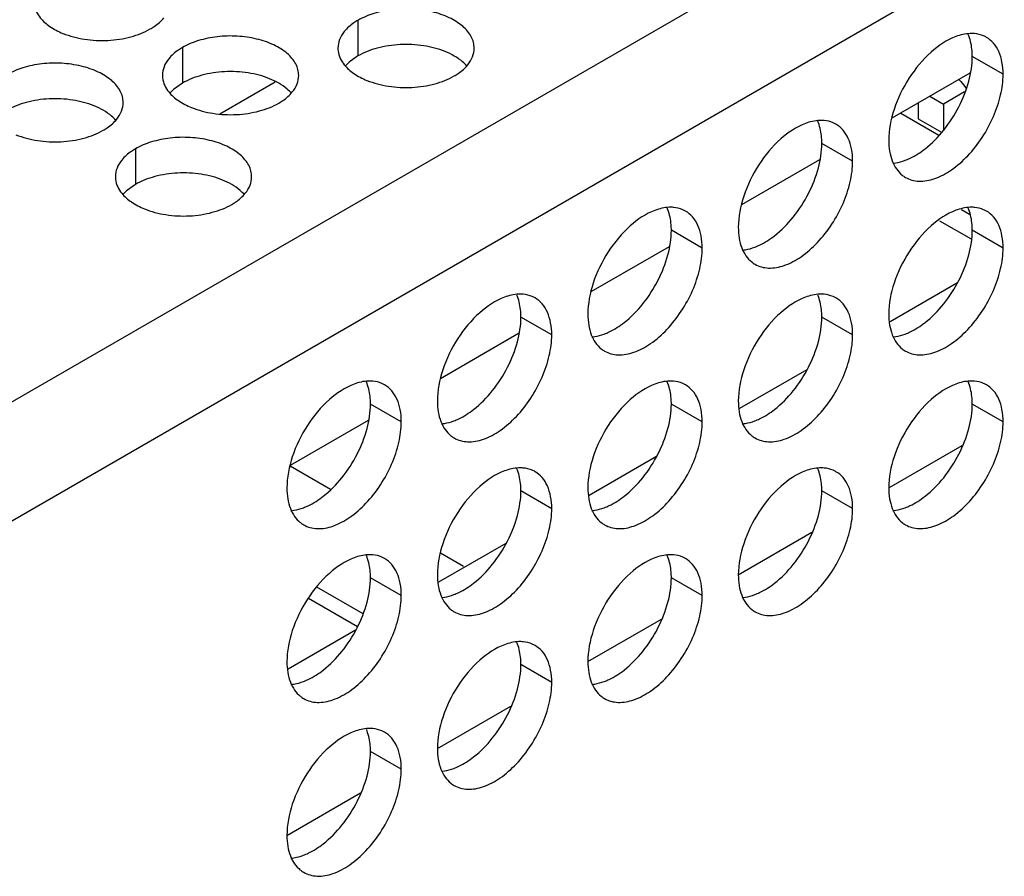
# Model space of a CAD drawing. Header units: inches. Extents: x 0 to 34, y 0 to 22.
# Tile 61 of 155: x 17.254 to 17.615, y 18.263 to 18.578. Entities that reach past the tile are written whole.
import ezdxf

# ---------------------------------------------------------------- set-up
doc = ezdxf.new("R2010")
doc.units = ezdxf.units.IN
doc.header["$LTSCALE"] = 1.87
doc.header["$MEASUREMENT"] = 0
doc.layers.get('0').update_dxf_attribs({"linetype": 'CONTINUOUS'})
doc.layers.add('02___PRT_ALL_AXES', color=7, linetype='CONTINUOUS')
doc.layers.add('0_COMPONENTS', color=7, linetype='CONTINUOUS')

msp = doc.modelspace()

# ---------------------------------------------------------------- linework, layer by layer
at = {"color": 3, "linetype": 'CONTINUOUS'}
for p, q in [((17.21098, 18.41425), (19.04274, 19.47189)), ((17.22984, 18.38159), (19.0616, 19.43923)), ((17.59937, 18.50794), (17.60235, 18.50622)), ((17.59137, 18.50376), (17.60289, 18.49711)), ((17.35302, 18.41386), (17.36782, 18.40531)), ((17.40822, 18.38198), (17.41669, 18.37709)), ((17.36275, 18.36947), (17.37967, 18.3597))]:
    msp.add_line(p, q, dxfattribs=at)
at = {"color": 7, "linetype": 'CONTINUOUS'}
for p, q in [((17.60249, 18.55799), (17.57385, 18.54145)), ((17.32727, 18.54308), (17.34751, 18.55476)), ((17.58776, 18.54949), (17.59279, 18.54659)), ((17.60053, 18.55106), (17.59279, 18.54659)), ((17.58351, 18.54703), (17.58351, 18.54123)), ((17.59279, 18.54659), (17.59279, 18.53695)), ((17.58351, 18.54123), (17.5921, 18.53627)), ((17.54729, 18.52612), (17.51864, 18.50958)), ((17.49208, 18.49425), (17.46344, 18.47771)), ((17.59786, 18.48102), (17.57317, 18.46676)), ((17.43688, 18.46237), (17.40823, 18.44583)), ((17.54266, 18.44915), (17.51796, 18.43489)), ((17.38168, 18.4305), (17.35303, 18.41396)), ((17.57271, 18.4058), (17.59968, 18.42137)), ((17.48745, 18.41727), (17.46276, 18.40301)), ((17.5175, 18.37392), (17.54448, 18.3895)), ((17.43225, 18.3854), (17.40755, 18.37114)), ((17.37778, 18.35483), (17.35985, 18.36519)), ((17.4623, 18.34205), (17.48927, 18.35762)), ((17.37705, 18.35352), (17.35235, 18.33926)), ((17.40709, 18.31018), (17.43407, 18.32575)), ((17.35189, 18.2783), (17.37886, 18.29388))]:
    msp.add_line(p, q, dxfattribs=at)
at = {"layer": '02___PRT_ALL_AXES', "color": 7, "linetype": 'CONTINUOUS'}
for p, q in [((17.37791, 18.57732), (17.37791, 18.56426)), ((17.31351, 18.56736), (17.31351, 18.55429)), ((17.37791, 18.56426), (17.37465, 18.56194)), ((17.61465, 18.55752), (17.60334, 18.56405)), ((17.37465, 18.56194), (17.37344, 18.56075)), ((17.31026, 18.55198), (17.30905, 18.55079)), ((17.31351, 18.55429), (17.31026, 18.55198)), ((17.29626, 18.53018), (17.29626, 18.51711)), ((17.55945, 18.52564), (17.54814, 18.53217)), ((17.29626, 18.51711), (17.293, 18.5148)), ((17.293, 18.5148), (17.29179, 18.51361)), ((17.50425, 18.49377), (17.49293, 18.5003)), ((17.61465, 18.49377), (17.60334, 18.50031)), ((17.44904, 18.46189), (17.43773, 18.46843)), ((17.55945, 18.4619), (17.54814, 18.46843)), ((17.39384, 18.43002), (17.38253, 18.43655)), ((17.50425, 18.43003), (17.49293, 18.43656)), ((17.61465, 18.43003), (17.60334, 18.43656)), ((17.44904, 18.39815), (17.43773, 18.40468)), ((17.55945, 18.39816), (17.54814, 18.40469)), ((17.39384, 18.36628), (17.38253, 18.37281)), ((17.50425, 18.36628), (17.49293, 18.37282)), ((17.44904, 18.33441), (17.43773, 18.34094)), ((17.39384, 18.30254), (17.38253, 18.30907))]:
    msp.add_line(p, q, dxfattribs=at)
for centre in [(17.58799, 18.56618), (17.53278, 18.53431), (17.47758, 18.50244), (17.58799, 18.50244), (17.42237, 18.47056), (17.53278, 18.47057), (17.36717, 18.43869), (17.47758, 18.43869), (17.58799, 18.4387), (17.42237, 18.40682), (17.53278, 18.40683), (17.36717, 18.37495), (17.47758, 18.37495), (17.42237, 18.34308), (17.36717, 18.3112)]:
    msp.add_arc(centre, 0.0151, 21.0322, 23.3023, dxfattribs=at)
at = {"layer": '02___PRT_ALL_AXES', "color": 3, "linetype": 'CONTINUOUS'}
for centre in [(17.58382, 18.52834), (17.52861, 18.49646), (17.47341, 18.46459), (17.58382, 18.46459), (17.4182, 18.43271), (17.52861, 18.43272), (17.363, 18.40084), (17.47341, 18.40085), (17.58382, 18.40085), (17.4182, 18.36897), (17.52861, 18.36898), (17.363, 18.3371), (17.47341, 18.3371), (17.4182, 18.30523), (17.363, 18.27336)]:
    msp.add_arc(centre, 0.00995, 231.4067, 239.9605, dxfattribs=at)
for points, knots in [([(17.2599, 18.58063), (17.26029, 18.57979), (17.26167, 18.57766), (17.26498, 18.57478), (17.26803, 18.57322), (17.26971, 18.57254)], [0, 0, 0, 0, 0.215502, 0.580331, 1, 1, 1, 1]), ([(17.42058, 18.5671), (17.42058, 18.56781), (17.4204, 18.56927), (17.41925, 18.57219), (17.41632, 18.57555), (17.4113, 18.5786), (17.40503, 18.5807), (17.39801, 18.58168), (17.39078, 18.58148), (17.38395, 18.58012), (17.37976, 18.57839), (17.37791, 18.57732)], [0, 0, 0, 0, 0.042883, 0.087524, 0.186914, 0.304219, 0.43794, 0.582356, 0.729558, 0.871282, 1, 1, 1, 1]), ([(17.30173, 18.57416), (17.30223, 18.57445), (17.30405, 18.5756), (17.30571, 18.57704), (17.30671, 18.57827)], [0, 0, 0, 0, 0.268123, 1, 1, 1, 1]), ([(17.37791, 18.57732), (17.37741, 18.57703), (17.37558, 18.57588), (17.37392, 18.57444), (17.37293, 18.57321)], [0, 0, 0, 0, 0.268123, 1, 1, 1, 1]), ([(17.26971, 18.57254), (17.27223, 18.57153), (17.27771, 18.57011), (17.28618, 18.56971), (17.29442, 18.57092), (17.29951, 18.57288), (17.30173, 18.57416)], [0, 0, 0, 0, 0.247189, 0.509885, 0.767301, 1, 1, 1, 1]), ([(17.37293, 18.57321), (17.37221, 18.57232), (17.37103, 18.5704), (17.37059, 18.56818), (17.37059, 18.56712)], [0, 0, 0, 0, 0.520681, 1, 1, 1, 1]), ([(17.35619, 18.55714), (17.35619, 18.55785), (17.356, 18.55931), (17.35485, 18.56222), (17.35193, 18.56558), (17.34691, 18.56863), (17.34064, 18.57073), (17.33361, 18.57172), (17.32639, 18.57152), (17.31956, 18.57015), (17.31536, 18.56843), (17.31351, 18.56736)], [0, 0, 0, 0, 0.042883, 0.087524, 0.186914, 0.304219, 0.43794, 0.582356, 0.729558, 0.871282, 1, 1, 1, 1]), ([(17.59732, 18.57136), (17.59398, 18.57011), (17.58741, 18.56566), (17.57971, 18.55636), (17.5743, 18.54524), (17.5727, 18.53714), (17.5727, 18.53329)], [0, 0, 0, 0, 0.225655, 0.487915, 0.75686, 1, 1, 1, 1]), ([(17.60417, 18.57244), (17.60363, 18.57248), (17.6013, 18.57253), (17.59899, 18.57198), (17.59732, 18.57136)], [0, 0, 0, 0, 0.233179, 1, 1, 1, 1]), ([(17.60852, 18.57109), (17.6082, 18.57128), (17.60683, 18.57197), (17.60531, 18.57233), (17.60417, 18.57244)], [0, 0, 0, 0, 0.245661, 1, 1, 1, 1]), ([(17.61465, 18.55752), (17.61465, 18.55902), (17.61442, 18.56187), (17.61327, 18.5658), (17.61133, 18.56898), (17.6095, 18.57052), (17.60852, 18.57109)], [0, 0, 0, 0, 0.289368, 0.549093, 0.782299, 1, 1, 1, 1]), ([(17.31351, 18.56736), (17.31301, 18.56707), (17.31119, 18.56592), (17.30953, 18.56448), (17.30853, 18.56325)], [0, 0, 0, 0, 0.268123, 1, 1, 1, 1]), ([(17.37059, 18.56712), (17.37059, 18.56681), (17.37066, 18.56552), (17.37103, 18.56426), (17.37144, 18.56338)], [0, 0, 0, 0, 0.245663, 1, 1, 1, 1]), ([(17.41824, 18.56101), (17.41897, 18.56191), (17.42014, 18.56382), (17.42058, 18.56604), (17.42058, 18.5671)], [0, 0, 0, 0, 0.520681, 1, 1, 1, 1]), ([(17.30853, 18.56325), (17.30781, 18.56236), (17.30663, 18.56044), (17.30619, 18.55822), (17.30619, 18.55716)], [0, 0, 0, 0, 0.520681, 1, 1, 1, 1]), ([(17.37144, 18.56338), (17.37183, 18.56253), (17.37321, 18.5604), (17.37652, 18.55753), (17.37956, 18.55597), (17.38125, 18.55529)], [0, 0, 0, 0, 0.215502, 0.580331, 1, 1, 1, 1]), ([(17.29179, 18.54718), (17.29179, 18.54789), (17.29161, 18.54935), (17.29046, 18.55226), (17.28753, 18.55562), (17.28251, 18.55867), (17.27624, 18.56077), (17.26922, 18.56176), (17.26199, 18.56156), (17.25516, 18.56019), (17.25097, 18.55846), (17.24912, 18.55739)], [0, 0, 0, 0, 0.042883, 0.087524, 0.186914, 0.304219, 0.43794, 0.582356, 0.729558, 0.871282, 1, 1, 1, 1]), ([(17.41326, 18.55691), (17.41376, 18.5572), (17.41559, 18.55834), (17.41725, 18.55978), (17.41824, 18.56101)], [0, 0, 0, 0, 0.268123, 1, 1, 1, 1]), ([(17.30619, 18.55716), (17.30619, 18.55684), (17.30626, 18.55556), (17.30663, 18.55429), (17.30704, 18.55341)], [0, 0, 0, 0, 0.245663, 1, 1, 1, 1]), ([(17.35385, 18.55105), (17.35457, 18.55194), (17.35575, 18.55386), (17.35619, 18.55608), (17.35619, 18.55714)], [0, 0, 0, 0, 0.520681, 1, 1, 1, 1]), ([(17.38125, 18.55529), (17.38376, 18.55427), (17.38925, 18.55286), (17.39772, 18.55245), (17.40595, 18.55367), (17.41105, 18.55563), (17.41326, 18.55691)], [0, 0, 0, 0, 0.247189, 0.509885, 0.767301, 1, 1, 1, 1]), ([(17.57883, 18.51972), (17.57957, 18.5193), (17.58118, 18.51862), (17.58485, 18.51808), (17.59004, 18.51909), (17.59615, 18.52244), (17.60203, 18.52764), (17.60721, 18.53427), (17.6113, 18.54181), (17.61394, 18.54965), (17.61465, 18.55498), (17.61465, 18.55752)], [0, 0, 0, 0, 0.04288, 0.087518, 0.186905, 0.30421, 0.437933, 0.582353, 0.729559, 0.871284, 1, 1, 1, 1]), ([(17.30704, 18.55341), (17.30743, 18.55257), (17.30881, 18.55044), (17.31212, 18.54756), (17.31517, 18.54601), (17.31685, 18.54533)], [0, 0, 0, 0, 0.215502, 0.580331, 1, 1, 1, 1]), ([(17.34887, 18.54694), (17.34937, 18.54723), (17.35119, 18.54838), (17.35286, 18.54982), (17.35385, 18.55105)], [0, 0, 0, 0, 0.268123, 1, 1, 1, 1]), ([(17.28945, 18.54109), (17.29018, 18.54198), (17.29135, 18.5439), (17.29179, 18.54612), (17.29179, 18.54718)], [0, 0, 0, 0, 0.520681, 1, 1, 1, 1]), ([(17.31685, 18.54533), (17.31937, 18.54431), (17.32485, 18.5429), (17.33332, 18.54249), (17.34156, 18.54371), (17.34665, 18.54566), (17.34887, 18.54694)], [0, 0, 0, 0, 0.247189, 0.509885, 0.767301, 1, 1, 1, 1]), ([(17.28447, 18.53698), (17.28497, 18.53727), (17.2868, 18.53842), (17.28846, 18.53986), (17.28945, 18.54109)], [0, 0, 0, 0, 0.268123, 1, 1, 1, 1]), ([(17.54212, 18.53949), (17.53877, 18.53824), (17.53221, 18.53379), (17.52451, 18.52448), (17.5191, 18.51337), (17.5175, 18.50526), (17.5175, 18.50142)], [0, 0, 0, 0, 0.225655, 0.487915, 0.75686, 1, 1, 1, 1]), ([(17.54896, 18.54056), (17.54842, 18.54061), (17.5461, 18.54066), (17.54378, 18.54011), (17.54212, 18.53949)], [0, 0, 0, 0, 0.233179, 1, 1, 1, 1]), ([(17.55332, 18.53921), (17.55299, 18.5394), (17.55163, 18.54009), (17.55011, 18.54046), (17.54896, 18.54056)], [0, 0, 0, 0, 0.245661, 1, 1, 1, 1]), ([(17.55945, 18.52564), (17.55945, 18.52714), (17.55922, 18.53), (17.55807, 18.53392), (17.55612, 18.53711), (17.55429, 18.53865), (17.55332, 18.53921)], [0, 0, 0, 0, 0.289368, 0.549093, 0.782299, 1, 1, 1, 1]), ([(17.25246, 18.53536), (17.25497, 18.53434), (17.26046, 18.53293), (17.26893, 18.53252), (17.27716, 18.53374), (17.28226, 18.5357), (17.28447, 18.53698)], [0, 0, 0, 0, 0.247189, 0.509885, 0.767301, 1, 1, 1, 1]), ([(17.33893, 18.51996), (17.33894, 18.52067), (17.33875, 18.52213), (17.3376, 18.52504), (17.33467, 18.5284), (17.32965, 18.53145), (17.32338, 18.53355), (17.31636, 18.53454), (17.30913, 18.53434), (17.3023, 18.53297), (17.29811, 18.53124), (17.29626, 18.53018)], [0, 0, 0, 0, 0.042883, 0.087524, 0.186914, 0.304219, 0.43794, 0.582356, 0.729558, 0.871282, 1, 1, 1, 1]), ([(17.29626, 18.53018), (17.29576, 18.52989), (17.29393, 18.52874), (17.29227, 18.5273), (17.29128, 18.52607)], [0, 0, 0, 0, 0.268123, 1, 1, 1, 1]), ([(17.5727, 18.53329), (17.5727, 18.53195), (17.57289, 18.52938), (17.5738, 18.5258), (17.57534, 18.52279), (17.57681, 18.52119), (17.57761, 18.52056)], [0, 0, 0, 0, 0.286014, 0.546169, 0.781764, 1, 1, 1, 1]), ([(17.29128, 18.52607), (17.29056, 18.52518), (17.28938, 18.52326), (17.28894, 18.52104), (17.28894, 18.51998)], [0, 0, 0, 0, 0.520681, 1, 1, 1, 1]), ([(17.52363, 18.48784), (17.52436, 18.48742), (17.52597, 18.48675), (17.52965, 18.4862), (17.53484, 18.48722), (17.54095, 18.49057), (17.54683, 18.49576), (17.55201, 18.5024), (17.55609, 18.50994), (17.55874, 18.51777), (17.55945, 18.52311), (17.55945, 18.52564)], [0, 0, 0, 0, 0.04288, 0.087518, 0.186905, 0.30421, 0.437933, 0.582353, 0.729559, 0.871284, 1, 1, 1, 1]), ([(17.28894, 18.51998), (17.28894, 18.51966), (17.28901, 18.51838), (17.28938, 18.51711), (17.28979, 18.51623)], [0, 0, 0, 0, 0.245663, 1, 1, 1, 1]), ([(17.33659, 18.51387), (17.33732, 18.51476), (17.33849, 18.51668), (17.33893, 18.5189), (17.33893, 18.51996)], [0, 0, 0, 0, 0.520681, 1, 1, 1, 1]), ([(17.28979, 18.51623), (17.29018, 18.51539), (17.29156, 18.51326), (17.29487, 18.51038), (17.29791, 18.50883), (17.2996, 18.50814)], [0, 0, 0, 0, 0.215502, 0.580331, 1, 1, 1, 1]), ([(17.33161, 18.50976), (17.33211, 18.51005), (17.33394, 18.5112), (17.3356, 18.51264), (17.33659, 18.51387)], [0, 0, 0, 0, 0.268123, 1, 1, 1, 1]), ([(17.2996, 18.50814), (17.30211, 18.50713), (17.3076, 18.50572), (17.31607, 18.50531), (17.3243, 18.50653), (17.3294, 18.50848), (17.33161, 18.50976)], [0, 0, 0, 0, 0.247189, 0.509885, 0.767301, 1, 1, 1, 1]), ([(17.49376, 18.50869), (17.49322, 18.50874), (17.49089, 18.50878), (17.48858, 18.50824), (17.48691, 18.50761)], [0, 0, 0, 0, 0.233179, 1, 1, 1, 1]), ([(17.49811, 18.50734), (17.49779, 18.50753), (17.49642, 18.50822), (17.4949, 18.50859), (17.49376, 18.50869)], [0, 0, 0, 0, 0.245661, 1, 1, 1, 1]), ([(17.60417, 18.50869), (17.60363, 18.50874), (17.6013, 18.50879), (17.59899, 18.50824), (17.59732, 18.50762)], [0, 0, 0, 0, 0.233179, 1, 1, 1, 1]), ([(17.60852, 18.50735), (17.6082, 18.50753), (17.60683, 18.50822), (17.60531, 18.50859), (17.60417, 18.50869)], [0, 0, 0, 0, 0.245661, 1, 1, 1, 1]), ([(17.48691, 18.50761), (17.48357, 18.50636), (17.47701, 18.50192), (17.46931, 18.49261), (17.46389, 18.48149), (17.46229, 18.47339), (17.46229, 18.46954)], [0, 0, 0, 0, 0.225655, 0.487915, 0.75686, 1, 1, 1, 1]), ([(17.50425, 18.49377), (17.50425, 18.49527), (17.50402, 18.49812), (17.50287, 18.50205), (17.50092, 18.50524), (17.49909, 18.50678), (17.49811, 18.50734)], [0, 0, 0, 0, 0.289368, 0.549093, 0.782299, 1, 1, 1, 1]), ([(17.59732, 18.50762), (17.59398, 18.50637), (17.58741, 18.50192), (17.57971, 18.49261), (17.5743, 18.4815), (17.5727, 18.4734), (17.5727, 18.46955)], [0, 0, 0, 0, 0.225655, 0.487915, 0.75686, 1, 1, 1, 1]), ([(17.61465, 18.49377), (17.61465, 18.49527), (17.61442, 18.49813), (17.61327, 18.50206), (17.61133, 18.50524), (17.6095, 18.50678), (17.60852, 18.50735)], [0, 0, 0, 0, 0.289368, 0.549093, 0.782299, 1, 1, 1, 1]), ([(17.5175, 18.50142), (17.5175, 18.50007), (17.51768, 18.4975), (17.5186, 18.49393), (17.52014, 18.49092), (17.5216, 18.48932), (17.5224, 18.48868)], [0, 0, 0, 0, 0.286014, 0.546169, 0.781764, 1, 1, 1, 1]), ([(17.46843, 18.45597), (17.46916, 18.45555), (17.47077, 18.45488), (17.47444, 18.45433), (17.47963, 18.45534), (17.48574, 18.45869), (17.49162, 18.46389), (17.4968, 18.47052), (17.50089, 18.47807), (17.50354, 18.4859), (17.50425, 18.49123), (17.50425, 18.49377)], [0, 0, 0, 0, 0.04288, 0.087518, 0.186905, 0.30421, 0.437933, 0.582353, 0.729559, 0.871284, 1, 1, 1, 1]), ([(17.57883, 18.45598), (17.57957, 18.45555), (17.58118, 18.45488), (17.58485, 18.45434), (17.59004, 18.45535), (17.59615, 18.4587), (17.60203, 18.46389), (17.60721, 18.47053), (17.6113, 18.47807), (17.61394, 18.4859), (17.61465, 18.49124), (17.61465, 18.49377)], [0, 0, 0, 0, 0.04288, 0.087518, 0.186905, 0.30421, 0.437933, 0.582353, 0.729559, 0.871284, 1, 1, 1, 1]), ([(17.43171, 18.47574), (17.42836, 18.47449), (17.4218, 18.47004), (17.4141, 18.46073), (17.40869, 18.44962), (17.40709, 18.44152), (17.40709, 18.43767)], [0, 0, 0, 0, 0.225655, 0.487915, 0.75686, 1, 1, 1, 1]), ([(17.43855, 18.47681), (17.43801, 18.47686), (17.43569, 18.47691), (17.43338, 18.47636), (17.43171, 18.47574)], [0, 0, 0, 0, 0.233179, 1, 1, 1, 1]), ([(17.44291, 18.47547), (17.44258, 18.47565), (17.44122, 18.47634), (17.4397, 18.47671), (17.43855, 18.47681)], [0, 0, 0, 0, 0.245661, 1, 1, 1, 1]), ([(17.54212, 18.47574), (17.53877, 18.47449), (17.53221, 18.47005), (17.52451, 18.46074), (17.5191, 18.44963), (17.5175, 18.44152), (17.5175, 18.43768)], [0, 0, 0, 0, 0.225655, 0.487915, 0.75686, 1, 1, 1, 1]), ([(17.54896, 18.47682), (17.54842, 18.47687), (17.5461, 18.47692), (17.54378, 18.47637), (17.54212, 18.47574)], [0, 0, 0, 0, 0.233179, 1, 1, 1, 1]), ([(17.55332, 18.47547), (17.55299, 18.47566), (17.55163, 18.47635), (17.55011, 18.47672), (17.54896, 18.47682)], [0, 0, 0, 0, 0.245661, 1, 1, 1, 1]), ([(17.44904, 18.46189), (17.44904, 18.46339), (17.44881, 18.46625), (17.44766, 18.47018), (17.44571, 18.47336), (17.44389, 18.4749), (17.44291, 18.47547)], [0, 0, 0, 0, 0.289368, 0.549093, 0.782299, 1, 1, 1, 1]), ([(17.55945, 18.4619), (17.55945, 18.4634), (17.55922, 18.46626), (17.55807, 18.47018), (17.55612, 18.47337), (17.55429, 18.47491), (17.55332, 18.47547)], [0, 0, 0, 0, 0.289368, 0.549093, 0.782299, 1, 1, 1, 1]), ([(17.46229, 18.46954), (17.46229, 18.4682), (17.46248, 18.46563), (17.46339, 18.46205), (17.46494, 18.45904), (17.4664, 18.45745), (17.4672, 18.45681)], [0, 0, 0, 0, 0.286014, 0.546169, 0.781764, 1, 1, 1, 1]), ([(17.5727, 18.46955), (17.5727, 18.46821), (17.57289, 18.46564), (17.5738, 18.46206), (17.57534, 18.45905), (17.57681, 18.45745), (17.57761, 18.45681)], [0, 0, 0, 0, 0.286014, 0.546169, 0.781764, 1, 1, 1, 1]), ([(17.41322, 18.4241), (17.41395, 18.42367), (17.41556, 18.423), (17.41924, 18.42246), (17.42443, 18.42347), (17.43054, 18.42682), (17.43642, 18.43201), (17.4416, 18.43865), (17.44569, 18.44619), (17.44833, 18.45402), (17.44904, 18.45936), (17.44904, 18.46189)], [0, 0, 0, 0, 0.04288, 0.087518, 0.186905, 0.30421, 0.437933, 0.582353, 0.729559, 0.871284, 1, 1, 1, 1]), ([(17.52363, 18.4241), (17.52436, 18.42368), (17.52597, 18.42301), (17.52965, 18.42246), (17.53484, 18.42347), (17.54095, 18.42682), (17.54683, 18.43202), (17.55201, 18.43866), (17.55609, 18.4462), (17.55874, 18.45403), (17.55945, 18.45936), (17.55945, 18.4619)], [0, 0, 0, 0, 0.04288, 0.087518, 0.186905, 0.30421, 0.437933, 0.582353, 0.729559, 0.871284, 1, 1, 1, 1]), ([(17.3765, 18.44386), (17.37316, 18.44261), (17.3666, 18.43817), (17.3589, 18.42886), (17.35348, 18.41775), (17.35188, 18.40964), (17.35188, 18.40579)], [0, 0, 0, 0, 0.225655, 0.487915, 0.75686, 1, 1, 1, 1]), ([(17.38335, 18.44494), (17.38281, 18.44499), (17.38048, 18.44504), (17.37817, 18.44449), (17.3765, 18.44386)], [0, 0, 0, 0, 0.233179, 1, 1, 1, 1]), ([(17.3877, 18.44359), (17.38738, 18.44378), (17.38602, 18.44447), (17.3845, 18.44484), (17.38335, 18.44494)], [0, 0, 0, 0, 0.245661, 1, 1, 1, 1]), ([(17.39384, 18.43002), (17.39384, 18.43152), (17.39361, 18.43437), (17.39246, 18.4383), (17.39051, 18.44149), (17.38868, 18.44303), (17.3877, 18.44359)], [0, 0, 0, 0, 0.289368, 0.549093, 0.782299, 1, 1, 1, 1]), ([(17.48691, 18.44387), (17.48357, 18.44262), (17.47701, 18.43817), (17.46931, 18.42887), (17.46389, 18.41775), (17.46229, 18.40965), (17.46229, 18.4058)], [0, 0, 0, 0, 0.225655, 0.487915, 0.75686, 1, 1, 1, 1]), ([(17.49376, 18.44495), (17.49322, 18.44499), (17.49089, 18.44504), (17.48858, 18.44449), (17.48691, 18.44387)], [0, 0, 0, 0, 0.233179, 1, 1, 1, 1]), ([(17.49811, 18.4436), (17.49779, 18.44379), (17.49642, 18.44448), (17.4949, 18.44484), (17.49376, 18.44495)], [0, 0, 0, 0, 0.245661, 1, 1, 1, 1]), ([(17.50425, 18.43003), (17.50425, 18.43153), (17.50402, 18.43438), (17.50287, 18.43831), (17.50092, 18.44149), (17.49909, 18.44303), (17.49811, 18.4436)], [0, 0, 0, 0, 0.289368, 0.549093, 0.782299, 1, 1, 1, 1]), ([(17.59732, 18.44388), (17.59398, 18.44263), (17.58741, 18.43818), (17.57971, 18.42887), (17.5743, 18.41776), (17.5727, 18.40965), (17.5727, 18.40581)], [0, 0, 0, 0, 0.225655, 0.487915, 0.75686, 1, 1, 1, 1]), ([(17.60417, 18.44495), (17.60363, 18.445), (17.6013, 18.44505), (17.59899, 18.4445), (17.59732, 18.44388)], [0, 0, 0, 0, 0.233179, 1, 1, 1, 1]), ([(17.60852, 18.4436), (17.6082, 18.44379), (17.60683, 18.44448), (17.60531, 18.44485), (17.60417, 18.44495)], [0, 0, 0, 0, 0.245661, 1, 1, 1, 1]), ([(17.61465, 18.43003), (17.61465, 18.43153), (17.61442, 18.43439), (17.61327, 18.43831), (17.61133, 18.4415), (17.6095, 18.44304), (17.60852, 18.4436)], [0, 0, 0, 0, 0.289368, 0.549093, 0.782299, 1, 1, 1, 1]), ([(17.40709, 18.43767), (17.40709, 18.43633), (17.40727, 18.43376), (17.40819, 18.43018), (17.40973, 18.42717), (17.4112, 18.42557), (17.412, 18.42493)], [0, 0, 0, 0, 0.286014, 0.546169, 0.781764, 1, 1, 1, 1]), ([(17.5175, 18.43768), (17.5175, 18.43633), (17.51768, 18.43376), (17.5186, 18.43018), (17.52014, 18.42717), (17.5216, 18.42558), (17.5224, 18.42494)], [0, 0, 0, 0, 0.286014, 0.546169, 0.781764, 1, 1, 1, 1]), ([(17.35802, 18.39222), (17.35875, 18.3918), (17.36036, 18.39113), (17.36403, 18.39058), (17.36922, 18.39159), (17.37534, 18.39494), (17.38121, 18.40014), (17.3864, 18.40678), (17.39048, 18.41432), (17.39313, 18.42215), (17.39384, 18.42748), (17.39384, 18.43002)], [0, 0, 0, 0, 0.04288, 0.087518, 0.186905, 0.30421, 0.437933, 0.582353, 0.729559, 0.871284, 1, 1, 1, 1]), ([(17.46843, 18.39223), (17.46916, 18.39181), (17.47077, 18.39113), (17.47444, 18.39059), (17.47963, 18.3916), (17.48574, 18.39495), (17.49162, 18.40015), (17.4968, 18.40678), (17.50089, 18.41432), (17.50354, 18.42216), (17.50425, 18.42749), (17.50425, 18.43003)], [0, 0, 0, 0, 0.04288, 0.087518, 0.186905, 0.30421, 0.437933, 0.582353, 0.729559, 0.871284, 1, 1, 1, 1]), ([(17.57883, 18.39223), (17.57957, 18.39181), (17.58118, 18.39114), (17.58485, 18.3906), (17.59004, 18.39161), (17.59615, 18.39496), (17.60203, 18.40015), (17.60721, 18.40679), (17.6113, 18.41433), (17.61394, 18.42216), (17.61465, 18.4275), (17.61465, 18.43003)], [0, 0, 0, 0, 0.04288, 0.087518, 0.186905, 0.30421, 0.437933, 0.582353, 0.729559, 0.871284, 1, 1, 1, 1]), ([(17.43171, 18.412), (17.42836, 18.41075), (17.4218, 18.4063), (17.4141, 18.39699), (17.40869, 18.38588), (17.40709, 18.37777), (17.40709, 18.37393)], [0, 0, 0, 0, 0.225655, 0.487915, 0.75686, 1, 1, 1, 1]), ([(17.43855, 18.41307), (17.43801, 18.41312), (17.43569, 18.41317), (17.43338, 18.41262), (17.43171, 18.412)], [0, 0, 0, 0, 0.233179, 1, 1, 1, 1]), ([(17.44291, 18.41172), (17.44258, 18.41191), (17.44122, 18.4126), (17.4397, 18.41297), (17.43855, 18.41307)], [0, 0, 0, 0, 0.245661, 1, 1, 1, 1]), ([(17.44904, 18.39815), (17.44904, 18.39965), (17.44881, 18.40251), (17.44766, 18.40643), (17.44571, 18.40962), (17.44389, 18.41116), (17.44291, 18.41172)], [0, 0, 0, 0, 0.289368, 0.549093, 0.782299, 1, 1, 1, 1]), ([(17.54212, 18.412), (17.53877, 18.41075), (17.53221, 18.40631), (17.52451, 18.397), (17.5191, 18.38588), (17.5175, 18.37778), (17.5175, 18.37393)], [0, 0, 0, 0, 0.225655, 0.487915, 0.75686, 1, 1, 1, 1]), ([(17.54896, 18.41308), (17.54842, 18.41313), (17.5461, 18.41317), (17.54378, 18.41263), (17.54212, 18.412)], [0, 0, 0, 0, 0.233179, 1, 1, 1, 1]), ([(17.55332, 18.41173), (17.55299, 18.41192), (17.55163, 18.41261), (17.55011, 18.41298), (17.54896, 18.41308)], [0, 0, 0, 0, 0.245661, 1, 1, 1, 1]), ([(17.55945, 18.39816), (17.55945, 18.39966), (17.55922, 18.40251), (17.55807, 18.40644), (17.55612, 18.40963), (17.55429, 18.41117), (17.55332, 18.41173)], [0, 0, 0, 0, 0.289368, 0.549093, 0.782299, 1, 1, 1, 1]), ([(17.35188, 18.40579), (17.35188, 18.40445), (17.35207, 18.40188), (17.35299, 18.3983), (17.35453, 18.39529), (17.35599, 18.3937), (17.35679, 18.39306)], [0, 0, 0, 0, 0.286014, 0.546169, 0.781764, 1, 1, 1, 1]), ([(17.46229, 18.4058), (17.46229, 18.40446), (17.46248, 18.40189), (17.46339, 18.39831), (17.46494, 18.3953), (17.4664, 18.3937), (17.4672, 18.39307)], [0, 0, 0, 0, 0.286014, 0.546169, 0.781764, 1, 1, 1, 1]), ([(17.5727, 18.40581), (17.5727, 18.40446), (17.57289, 18.40189), (17.5738, 18.39832), (17.57534, 18.39531), (17.57681, 18.39371), (17.57761, 18.39307)], [0, 0, 0, 0, 0.286014, 0.546169, 0.781764, 1, 1, 1, 1]), ([(17.41322, 18.36035), (17.41395, 18.35993), (17.41556, 18.35926), (17.41924, 18.35871), (17.42443, 18.35973), (17.43054, 18.36308), (17.43642, 18.36827), (17.4416, 18.37491), (17.44569, 18.38245), (17.44833, 18.39028), (17.44904, 18.39562), (17.44904, 18.39815)], [0, 0, 0, 0, 0.04288, 0.087518, 0.186905, 0.30421, 0.437933, 0.582353, 0.729559, 0.871284, 1, 1, 1, 1]), ([(17.52363, 18.36036), (17.52436, 18.35994), (17.52597, 18.35927), (17.52965, 18.35872), (17.53484, 18.35973), (17.54095, 18.36308), (17.54683, 18.36828), (17.55201, 18.37491), (17.55609, 18.38246), (17.55874, 18.39029), (17.55945, 18.39562), (17.55945, 18.39816)], [0, 0, 0, 0, 0.04288, 0.087518, 0.186905, 0.30421, 0.437933, 0.582353, 0.729559, 0.871284, 1, 1, 1, 1]), ([(17.3765, 18.38012), (17.37316, 18.37887), (17.3666, 18.37443), (17.3589, 18.36512), (17.35348, 18.354), (17.35188, 18.3459), (17.35188, 18.34205)], [0, 0, 0, 0, 0.225655, 0.487915, 0.75686, 1, 1, 1, 1]), ([(17.38335, 18.3812), (17.38281, 18.38125), (17.38048, 18.38129), (17.37817, 18.38075), (17.3765, 18.38012)], [0, 0, 0, 0, 0.233179, 1, 1, 1, 1]), ([(17.3877, 18.37985), (17.38738, 18.38004), (17.38602, 18.38073), (17.3845, 18.3811), (17.38335, 18.3812)], [0, 0, 0, 0, 0.245661, 1, 1, 1, 1]), ([(17.39384, 18.36628), (17.39384, 18.36778), (17.39361, 18.37063), (17.39246, 18.37456), (17.39051, 18.37775), (17.38868, 18.37929), (17.3877, 18.37985)], [0, 0, 0, 0, 0.289368, 0.549093, 0.782299, 1, 1, 1, 1]), ([(17.48691, 18.38013), (17.48357, 18.37888), (17.47701, 18.37443), (17.46931, 18.36512), (17.46389, 18.35401), (17.46229, 18.34591), (17.46229, 18.34206)], [0, 0, 0, 0, 0.225655, 0.487915, 0.75686, 1, 1, 1, 1]), ([(17.49376, 18.3812), (17.49322, 18.38125), (17.49089, 18.3813), (17.48858, 18.38075), (17.48691, 18.38013)], [0, 0, 0, 0, 0.233179, 1, 1, 1, 1]), ([(17.49811, 18.37986), (17.49779, 18.38004), (17.49642, 18.38073), (17.4949, 18.3811), (17.49376, 18.3812)], [0, 0, 0, 0, 0.245661, 1, 1, 1, 1]), ([(17.50425, 18.36628), (17.50425, 18.36778), (17.50402, 18.37064), (17.50287, 18.37457), (17.50092, 18.37775), (17.49909, 18.37929), (17.49811, 18.37986)], [0, 0, 0, 0, 0.289368, 0.549093, 0.782299, 1, 1, 1, 1]), ([(17.40709, 18.37393), (17.40709, 18.37258), (17.40727, 18.37001), (17.40819, 18.36644), (17.40973, 18.36343), (17.4112, 18.36183), (17.412, 18.36119)], [0, 0, 0, 0, 0.286014, 0.546169, 0.781764, 1, 1, 1, 1]), ([(17.5175, 18.37393), (17.5175, 18.37259), (17.51768, 18.37002), (17.5186, 18.36644), (17.52014, 18.36343), (17.5216, 18.36184), (17.5224, 18.3612)], [0, 0, 0, 0, 0.286014, 0.546169, 0.781764, 1, 1, 1, 1]), ([(17.35802, 18.32848), (17.35875, 18.32806), (17.36036, 18.32739), (17.36403, 18.32684), (17.36922, 18.32785), (17.37534, 18.3312), (17.38121, 18.3364), (17.3864, 18.34303), (17.39048, 18.35058), (17.39313, 18.35841), (17.39384, 18.36374), (17.39384, 18.36628)], [0, 0, 0, 0, 0.04288, 0.087518, 0.186905, 0.30421, 0.437933, 0.582353, 0.729559, 0.871284, 1, 1, 1, 1]), ([(17.46843, 18.32849), (17.46916, 18.32806), (17.47077, 18.32739), (17.47444, 18.32685), (17.47963, 18.32786), (17.48574, 18.33121), (17.49162, 18.3364), (17.4968, 18.34304), (17.50089, 18.35058), (17.50354, 18.35841), (17.50425, 18.36375), (17.50425, 18.36628)], [0, 0, 0, 0, 0.04288, 0.087518, 0.186905, 0.30421, 0.437933, 0.582353, 0.729559, 0.871284, 1, 1, 1, 1]), ([(17.43855, 18.34933), (17.43801, 18.34938), (17.43569, 18.34943), (17.43338, 18.34888), (17.43171, 18.34825)], [0, 0, 0, 0, 0.233179, 1, 1, 1, 1]), ([(17.44291, 18.34798), (17.44258, 18.34817), (17.44122, 18.34886), (17.4397, 18.34923), (17.43855, 18.34933)], [0, 0, 0, 0, 0.245661, 1, 1, 1, 1]), ([(17.43171, 18.34825), (17.42836, 18.347), (17.4218, 18.34256), (17.4141, 18.33325), (17.40869, 18.32214), (17.40709, 18.31403), (17.40709, 18.31018)], [0, 0, 0, 0, 0.225655, 0.487915, 0.75686, 1, 1, 1, 1]), ([(17.44904, 18.33441), (17.44904, 18.33591), (17.44881, 18.33877), (17.44766, 18.34269), (17.44571, 18.34588), (17.44389, 18.34742), (17.44291, 18.34798)], [0, 0, 0, 0, 0.289368, 0.549093, 0.782299, 1, 1, 1, 1]), ([(17.35188, 18.34205), (17.35188, 18.34071), (17.35207, 18.33814), (17.35299, 18.33456), (17.35453, 18.33155), (17.35599, 18.32996), (17.35679, 18.32932)], [0, 0, 0, 0, 0.286014, 0.546169, 0.781764, 1, 1, 1, 1]), ([(17.46229, 18.34206), (17.46229, 18.34072), (17.46248, 18.33815), (17.46339, 18.33457), (17.46494, 18.33156), (17.4664, 18.32996), (17.4672, 18.32932)], [0, 0, 0, 0, 0.286014, 0.546169, 0.781764, 1, 1, 1, 1]), ([(17.41322, 18.29661), (17.41395, 18.29619), (17.41556, 18.29552), (17.41924, 18.29497), (17.42443, 18.29598), (17.43054, 18.29933), (17.43642, 18.30453), (17.4416, 18.31117), (17.44569, 18.31871), (17.44833, 18.32654), (17.44904, 18.33187), (17.44904, 18.33441)], [0, 0, 0, 0, 0.04288, 0.087518, 0.186905, 0.30421, 0.437933, 0.582353, 0.729559, 0.871284, 1, 1, 1, 1]), ([(17.38335, 18.31746), (17.38281, 18.3175), (17.38048, 18.31755), (17.37817, 18.317), (17.3765, 18.31638)], [0, 0, 0, 0, 0.233179, 1, 1, 1, 1]), ([(17.3877, 18.31611), (17.38738, 18.3163), (17.38602, 18.31699), (17.3845, 18.31735), (17.38335, 18.31746)], [0, 0, 0, 0, 0.245661, 1, 1, 1, 1]), ([(17.3765, 18.31638), (17.37316, 18.31513), (17.3666, 18.31068), (17.3589, 18.30138), (17.35348, 18.29026), (17.35188, 18.28216), (17.35188, 18.27831)], [0, 0, 0, 0, 0.225655, 0.487915, 0.75686, 1, 1, 1, 1]), ([(17.39384, 18.30254), (17.39384, 18.30404), (17.39361, 18.30689), (17.39246, 18.31082), (17.39051, 18.314), (17.38868, 18.31554), (17.3877, 18.31611)], [0, 0, 0, 0, 0.289368, 0.549093, 0.782299, 1, 1, 1, 1]), ([(17.40709, 18.31018), (17.40709, 18.30884), (17.40727, 18.30627), (17.40819, 18.30269), (17.40973, 18.29968), (17.4112, 18.29809), (17.412, 18.29745)], [0, 0, 0, 0, 0.286014, 0.546169, 0.781764, 1, 1, 1, 1]), ([(17.35802, 18.26474), (17.35875, 18.26432), (17.36036, 18.26364), (17.36403, 18.2631), (17.36922, 18.26411), (17.37534, 18.26746), (17.38121, 18.27266), (17.3864, 18.27929), (17.39048, 18.28683), (17.39313, 18.29467), (17.39384, 18.3), (17.39384, 18.30254)], [0, 0, 0, 0, 0.04288, 0.087518, 0.186905, 0.30421, 0.437933, 0.582353, 0.729559, 0.871284, 1, 1, 1, 1]), ([(17.35188, 18.27831), (17.35188, 18.27697), (17.35207, 18.2744), (17.35299, 18.27082), (17.35453, 18.26781), (17.35599, 18.26621), (17.35679, 18.26558)], [0, 0, 0, 0, 0.286014, 0.546169, 0.781764, 1, 1, 1, 1])]:
    msp.add_open_spline(points, degree=3, knots=knots, dxfattribs=at)
at = {"layer": '02___PRT_ALL_AXES', "color": 7, "linetype": 'CONTINUOUS'}
for points, knots in [([(17.60334, 18.56405), (17.60334, 18.56473), (17.60324, 18.56729), (17.60275, 18.56985), (17.60208, 18.5716)], [0, 0, 0, 0, 0.268126, 1, 1, 1, 1]), ([(17.40992, 18.56587), (17.40741, 18.56689), (17.40192, 18.5683), (17.39345, 18.56871), (17.38522, 18.56749), (17.38012, 18.56553), (17.37791, 18.56426)], [0, 0, 0, 0, 0.247189, 0.509885, 0.767301, 1, 1, 1, 1]), ([(17.4179, 18.56056), (17.41742, 18.5611), (17.41512, 18.56336), (17.41223, 18.56494), (17.40992, 18.56587)], [0, 0, 0, 0, 0.226307, 1, 1, 1, 1]), ([(17.58601, 18.53018), (17.58855, 18.53217), (17.59325, 18.53697), (17.5987, 18.54543), (17.60233, 18.55462), (17.60334, 18.56101), (17.60334, 18.56405)], [0, 0, 0, 0, 0.247192, 0.509891, 0.767307, 1, 1, 1, 1]), ([(17.34553, 18.55591), (17.34301, 18.55693), (17.33753, 18.55834), (17.32906, 18.55875), (17.32082, 18.55753), (17.31573, 18.55557), (17.31351, 18.55429)], [0, 0, 0, 0, 0.247189, 0.509885, 0.767301, 1, 1, 1, 1]), ([(17.35351, 18.55059), (17.35303, 18.55114), (17.35072, 18.55339), (17.34783, 18.55498), (17.34553, 18.55591)], [0, 0, 0, 0, 0.226307, 1, 1, 1, 1]), ([(17.28113, 18.54595), (17.27862, 18.54697), (17.27313, 18.54838), (17.26466, 18.54879), (17.25643, 18.54757), (17.25133, 18.54561), (17.24912, 18.54433)], [0, 0, 0, 0, 0.247189, 0.509885, 0.767301, 1, 1, 1, 1]), ([(17.28911, 18.54063), (17.28863, 18.54118), (17.28633, 18.54343), (17.28344, 18.54502), (17.28113, 18.54595)], [0, 0, 0, 0, 0.226307, 1, 1, 1, 1]), ([(17.54814, 18.53217), (17.54814, 18.53286), (17.54804, 18.53542), (17.54754, 18.53798), (17.54687, 18.53973)], [0, 0, 0, 0, 0.268126, 1, 1, 1, 1]), ([(17.5308, 18.49831), (17.53334, 18.50029), (17.53805, 18.50509), (17.54349, 18.51356), (17.54713, 18.52274), (17.54814, 18.52914), (17.54814, 18.53217)], [0, 0, 0, 0, 0.247192, 0.509891, 0.767307, 1, 1, 1, 1]), ([(17.57872, 18.52598), (17.57934, 18.52621), (17.58192, 18.52732), (17.58431, 18.52886), (17.58601, 18.53018)], [0, 0, 0, 0, 0.233875, 1, 1, 1, 1]), ([(17.57417, 18.52491), (17.57454, 18.52494), (17.57609, 18.52514), (17.57761, 18.52556), (17.57872, 18.52598)], [0, 0, 0, 0, 0.238311, 1, 1, 1, 1]), ([(17.32828, 18.51873), (17.32576, 18.51975), (17.32027, 18.52116), (17.3118, 18.52157), (17.30357, 18.52035), (17.29847, 18.51839), (17.29626, 18.51711)], [0, 0, 0, 0, 0.247189, 0.509885, 0.767301, 1, 1, 1, 1]), ([(17.33625, 18.51341), (17.33577, 18.51396), (17.33347, 18.51621), (17.33058, 18.5178), (17.32828, 18.51873)], [0, 0, 0, 0, 0.226307, 1, 1, 1, 1]), ([(17.49293, 18.5003), (17.49293, 18.50099), (17.49284, 18.50354), (17.49234, 18.5061), (17.49167, 18.50785)], [0, 0, 0, 0, 0.268126, 1, 1, 1, 1]), ([(17.60334, 18.50031), (17.60334, 18.50099), (17.60324, 18.50355), (17.60275, 18.50611), (17.60208, 18.50786)], [0, 0, 0, 0, 0.268126, 1, 1, 1, 1]), ([(17.4756, 18.46644), (17.47814, 18.46842), (17.48284, 18.47322), (17.48829, 18.48168), (17.49192, 18.49087), (17.49293, 18.49727), (17.49293, 18.5003)], [0, 0, 0, 0, 0.247192, 0.509891, 0.767307, 1, 1, 1, 1]), ([(17.52352, 18.4941), (17.52413, 18.49433), (17.52672, 18.49544), (17.52911, 18.49699), (17.5308, 18.49831)], [0, 0, 0, 0, 0.233875, 1, 1, 1, 1]), ([(17.58601, 18.46644), (17.58855, 18.46843), (17.59325, 18.47322), (17.5987, 18.48169), (17.60233, 18.49087), (17.60334, 18.49727), (17.60334, 18.50031)], [0, 0, 0, 0, 0.247192, 0.509891, 0.767307, 1, 1, 1, 1]), ([(17.51897, 18.49303), (17.51934, 18.49307), (17.52089, 18.49326), (17.5224, 18.49369), (17.52352, 18.4941)], [0, 0, 0, 0, 0.238311, 1, 1, 1, 1]), ([(17.43773, 18.46843), (17.43773, 18.46911), (17.43763, 18.47167), (17.43714, 18.47423), (17.43646, 18.47598)], [0, 0, 0, 0, 0.268126, 1, 1, 1, 1]), ([(17.54814, 18.46843), (17.54814, 18.46912), (17.54804, 18.47168), (17.54754, 18.47424), (17.54687, 18.47599)], [0, 0, 0, 0, 0.268126, 1, 1, 1, 1]), ([(17.42039, 18.43456), (17.42293, 18.43655), (17.42764, 18.44134), (17.43309, 18.44981), (17.43672, 18.45899), (17.43773, 18.46539), (17.43773, 18.46843)], [0, 0, 0, 0, 0.247192, 0.509891, 0.767307, 1, 1, 1, 1]), ([(17.5308, 18.43457), (17.53334, 18.43655), (17.53805, 18.44135), (17.54349, 18.44982), (17.54713, 18.459), (17.54814, 18.4654), (17.54814, 18.46843)], [0, 0, 0, 0, 0.247192, 0.509891, 0.767307, 1, 1, 1, 1]), ([(17.46831, 18.46223), (17.46893, 18.46246), (17.47151, 18.46357), (17.4739, 18.46511), (17.4756, 18.46644)], [0, 0, 0, 0, 0.233875, 1, 1, 1, 1]), ([(17.57872, 18.46224), (17.57934, 18.46247), (17.58192, 18.46358), (17.58431, 18.46512), (17.58601, 18.46644)], [0, 0, 0, 0, 0.233875, 1, 1, 1, 1]), ([(17.46376, 18.46116), (17.46413, 18.46119), (17.46568, 18.46139), (17.4672, 18.46181), (17.46831, 18.46223)], [0, 0, 0, 0, 0.238311, 1, 1, 1, 1]), ([(17.57417, 18.46117), (17.57454, 18.4612), (17.57609, 18.4614), (17.57761, 18.46182), (17.57872, 18.46224)], [0, 0, 0, 0, 0.238311, 1, 1, 1, 1]), ([(17.38253, 18.43655), (17.38253, 18.43724), (17.38243, 18.4398), (17.38193, 18.44236), (17.38126, 18.44411)], [0, 0, 0, 0, 0.268126, 1, 1, 1, 1]), ([(17.49293, 18.43656), (17.49293, 18.43724), (17.49284, 18.4398), (17.49234, 18.44236), (17.49167, 18.44411)], [0, 0, 0, 0, 0.268126, 1, 1, 1, 1]), ([(17.60334, 18.43656), (17.60334, 18.43725), (17.60324, 18.43981), (17.60275, 18.44237), (17.60208, 18.44412)], [0, 0, 0, 0, 0.268126, 1, 1, 1, 1]), ([(17.36519, 18.40269), (17.36773, 18.40467), (17.37243, 18.40947), (17.37788, 18.41793), (17.38151, 18.42712), (17.38253, 18.43352), (17.38253, 18.43655)], [0, 0, 0, 0, 0.247192, 0.509891, 0.767307, 1, 1, 1, 1]), ([(17.4756, 18.40269), (17.47814, 18.40468), (17.48284, 18.40948), (17.48829, 18.41794), (17.49192, 18.42713), (17.49293, 18.43352), (17.49293, 18.43656)], [0, 0, 0, 0, 0.247192, 0.509891, 0.767307, 1, 1, 1, 1]), ([(17.58601, 18.4027), (17.58855, 18.40469), (17.59325, 18.40948), (17.5987, 18.41795), (17.60233, 18.42713), (17.60334, 18.43353), (17.60334, 18.43656)], [0, 0, 0, 0, 0.247192, 0.509891, 0.767307, 1, 1, 1, 1]), ([(17.41311, 18.43036), (17.41372, 18.43059), (17.41631, 18.43169), (17.4187, 18.43324), (17.42039, 18.43456)], [0, 0, 0, 0, 0.233875, 1, 1, 1, 1]), ([(17.52352, 18.43036), (17.52413, 18.43059), (17.52672, 18.4317), (17.52911, 18.43324), (17.5308, 18.43457)], [0, 0, 0, 0, 0.233875, 1, 1, 1, 1]), ([(17.40856, 18.42929), (17.40893, 18.42932), (17.41048, 18.42952), (17.412, 18.42994), (17.41311, 18.43036)], [0, 0, 0, 0, 0.238311, 1, 1, 1, 1]), ([(17.51897, 18.42929), (17.51934, 18.42932), (17.52089, 18.42952), (17.5224, 18.42995), (17.52352, 18.43036)], [0, 0, 0, 0, 0.238311, 1, 1, 1, 1]), ([(17.43773, 18.40468), (17.43773, 18.40537), (17.43763, 18.40793), (17.43714, 18.41049), (17.43646, 18.41224)], [0, 0, 0, 0, 0.268126, 1, 1, 1, 1]), ([(17.54814, 18.40469), (17.54814, 18.40538), (17.54804, 18.40793), (17.54754, 18.41049), (17.54687, 18.41224)], [0, 0, 0, 0, 0.268126, 1, 1, 1, 1]), ([(17.42039, 18.37082), (17.42293, 18.3728), (17.42764, 18.3776), (17.43309, 18.38607), (17.43672, 18.39525), (17.43773, 18.40165), (17.43773, 18.40468)], [0, 0, 0, 0, 0.247192, 0.509891, 0.767307, 1, 1, 1, 1]), ([(17.5308, 18.37083), (17.53334, 18.37281), (17.53805, 18.37761), (17.54349, 18.38607), (17.54713, 18.39526), (17.54814, 18.40166), (17.54814, 18.40469)], [0, 0, 0, 0, 0.247192, 0.509891, 0.767307, 1, 1, 1, 1]), ([(17.3579, 18.39848), (17.35852, 18.39871), (17.36111, 18.39982), (17.36349, 18.40136), (17.36519, 18.40269)], [0, 0, 0, 0, 0.233875, 1, 1, 1, 1]), ([(17.46831, 18.39849), (17.46893, 18.39872), (17.47151, 18.39983), (17.4739, 18.40137), (17.4756, 18.40269)], [0, 0, 0, 0, 0.233875, 1, 1, 1, 1]), ([(17.57872, 18.39849), (17.57934, 18.39872), (17.58192, 18.39983), (17.58431, 18.40138), (17.58601, 18.4027)], [0, 0, 0, 0, 0.233875, 1, 1, 1, 1]), ([(17.35336, 18.39741), (17.35373, 18.39744), (17.35528, 18.39764), (17.35679, 18.39807), (17.3579, 18.39848)], [0, 0, 0, 0, 0.238311, 1, 1, 1, 1]), ([(17.46376, 18.39742), (17.46413, 18.39745), (17.46568, 18.39765), (17.4672, 18.39807), (17.46831, 18.39849)], [0, 0, 0, 0, 0.238311, 1, 1, 1, 1]), ([(17.57417, 18.39742), (17.57454, 18.39746), (17.57609, 18.39765), (17.57761, 18.39808), (17.57872, 18.39849)], [0, 0, 0, 0, 0.238311, 1, 1, 1, 1]), ([(17.38253, 18.37281), (17.38253, 18.3735), (17.38243, 18.37605), (17.38193, 18.37861), (17.38126, 18.38036)], [0, 0, 0, 0, 0.268126, 1, 1, 1, 1]), ([(17.49293, 18.37282), (17.49293, 18.3735), (17.49284, 18.37606), (17.49234, 18.37862), (17.49167, 18.38037)], [0, 0, 0, 0, 0.268126, 1, 1, 1, 1]), ([(17.36519, 18.33895), (17.36773, 18.34093), (17.37243, 18.34573), (17.37788, 18.35419), (17.38151, 18.36338), (17.38253, 18.36978), (17.38253, 18.37281)], [0, 0, 0, 0, 0.247192, 0.509891, 0.767307, 1, 1, 1, 1]), ([(17.4756, 18.33895), (17.47814, 18.34094), (17.48284, 18.34573), (17.48829, 18.3542), (17.49192, 18.36338), (17.49293, 18.36978), (17.49293, 18.37282)], [0, 0, 0, 0, 0.247192, 0.509891, 0.767307, 1, 1, 1, 1]), ([(17.41311, 18.36661), (17.41372, 18.36684), (17.41631, 18.36795), (17.4187, 18.3695), (17.42039, 18.37082)], [0, 0, 0, 0, 0.233875, 1, 1, 1, 1]), ([(17.52352, 18.36662), (17.52413, 18.36685), (17.52672, 18.36796), (17.52911, 18.3695), (17.5308, 18.37083)], [0, 0, 0, 0, 0.233875, 1, 1, 1, 1]), ([(17.40856, 18.36554), (17.40893, 18.36558), (17.41048, 18.36577), (17.412, 18.3662), (17.41311, 18.36661)], [0, 0, 0, 0, 0.238311, 1, 1, 1, 1]), ([(17.51897, 18.36555), (17.51934, 18.36558), (17.52089, 18.36578), (17.5224, 18.3662), (17.52352, 18.36662)], [0, 0, 0, 0, 0.238311, 1, 1, 1, 1]), ([(17.43773, 18.34094), (17.43773, 18.34163), (17.43763, 18.34419), (17.43714, 18.34675), (17.43646, 18.3485)], [0, 0, 0, 0, 0.268126, 1, 1, 1, 1]), ([(17.3579, 18.33474), (17.35852, 18.33497), (17.36111, 18.33608), (17.36349, 18.33762), (17.36519, 18.33895)], [0, 0, 0, 0, 0.233875, 1, 1, 1, 1]), ([(17.42039, 18.30708), (17.42293, 18.30906), (17.42764, 18.31386), (17.43309, 18.32232), (17.43672, 18.33151), (17.43773, 18.33791), (17.43773, 18.34094)], [0, 0, 0, 0, 0.247192, 0.509891, 0.767307, 1, 1, 1, 1]), ([(17.46831, 18.33475), (17.46893, 18.33498), (17.47151, 18.33608), (17.4739, 18.33763), (17.4756, 18.33895)], [0, 0, 0, 0, 0.233875, 1, 1, 1, 1]), ([(17.35336, 18.33367), (17.35373, 18.3337), (17.35528, 18.3339), (17.35679, 18.33432), (17.3579, 18.33474)], [0, 0, 0, 0, 0.238311, 1, 1, 1, 1]), ([(17.46376, 18.33368), (17.46413, 18.33371), (17.46568, 18.33391), (17.4672, 18.33433), (17.46831, 18.33475)], [0, 0, 0, 0, 0.238311, 1, 1, 1, 1]), ([(17.38253, 18.30907), (17.38253, 18.30975), (17.38243, 18.31231), (17.38193, 18.31487), (17.38126, 18.31662)], [0, 0, 0, 0, 0.268126, 1, 1, 1, 1]), ([(17.36519, 18.2752), (17.36773, 18.27719), (17.37243, 18.28199), (17.37788, 18.29045), (17.38151, 18.29964), (17.38253, 18.30603), (17.38253, 18.30907)], [0, 0, 0, 0, 0.247192, 0.509891, 0.767307, 1, 1, 1, 1]), ([(17.41311, 18.30287), (17.41372, 18.3031), (17.41631, 18.30421), (17.4187, 18.30575), (17.42039, 18.30708)], [0, 0, 0, 0, 0.233875, 1, 1, 1, 1]), ([(17.40856, 18.3018), (17.40893, 18.30183), (17.41048, 18.30203), (17.412, 18.30246), (17.41311, 18.30287)], [0, 0, 0, 0, 0.238311, 1, 1, 1, 1]), ([(17.3579, 18.271), (17.35852, 18.27123), (17.36111, 18.27234), (17.36349, 18.27388), (17.36519, 18.2752)], [0, 0, 0, 0, 0.233875, 1, 1, 1, 1]), ([(17.35336, 18.26993), (17.35373, 18.26996), (17.35528, 18.27016), (17.35679, 18.27058), (17.3579, 18.271)], [0, 0, 0, 0, 0.238311, 1, 1, 1, 1])]:
    msp.add_open_spline(points, degree=3, knots=knots, dxfattribs=at)
at = {"layer": '0_COMPONENTS', "color": 4, "linetype": 'CONTINUOUS'}
msp.add_line((17.57707, 18.54332), (17.59107, 18.53524), dxfattribs=at)
at = {"layer": '0_COMPONENTS', "color": 7, "linetype": 'CONTINUOUS'}
msp.add_open_spline([(17.59838, 18.55568), (17.59863, 18.55544), (17.59963, 18.55442), (17.6005, 18.55327), (17.60109, 18.55236)], degree=3, knots=[0, 0, 0, 0, 0.243102, 1, 1, 1, 1], dxfattribs=at)

doc.saveas('drawing.dxf')
